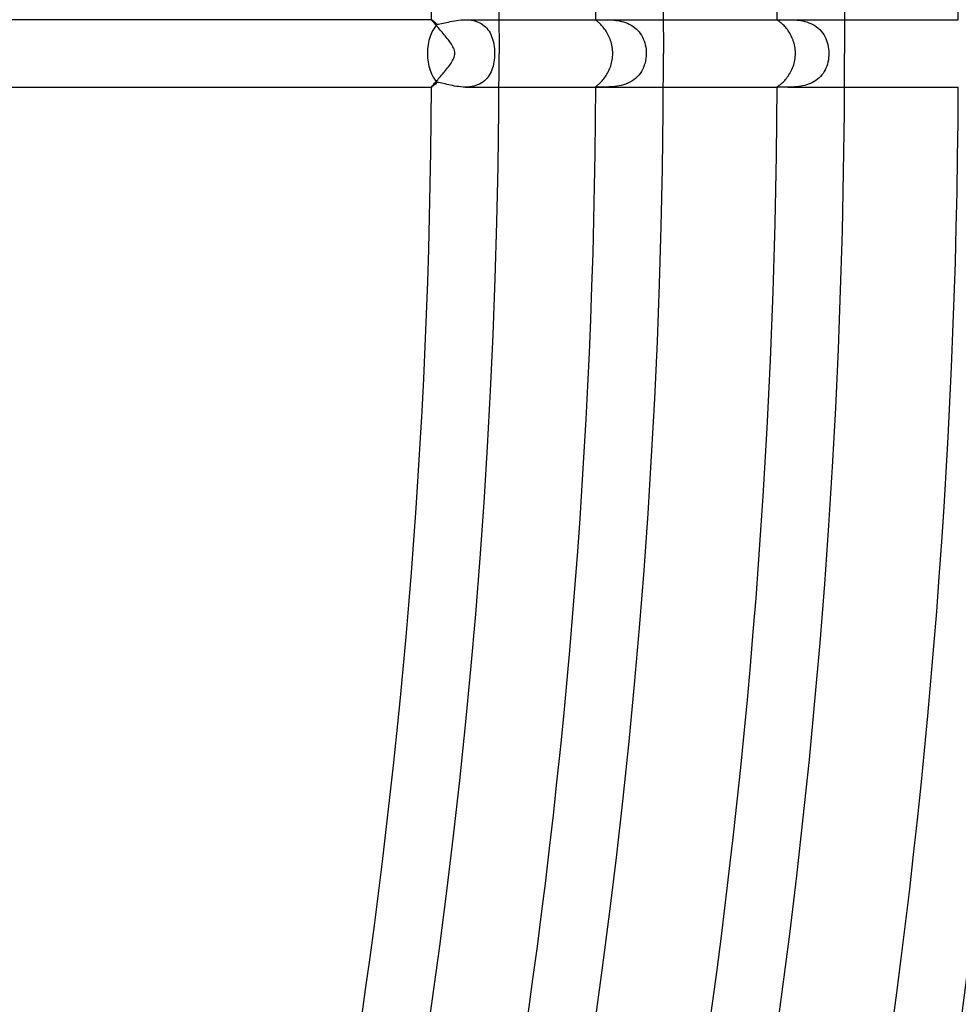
# Model space of a CAD drawing. Header units: millimetres. Extents: x -660 to 660, y -630 to 630.
# Tile 86 of 131: x 372 to 427, y -56 to 2. Entities that reach past the tile are written whole.
import ezdxf

# ---------------------------------------------------------------- set-up
doc = ezdxf.new("R2010")
doc.units = ezdxf.units.MM
doc.layers.add('HIDDEN', color=7, linetype='Continuous')
doc.layers.add('THICK', color=7, linetype='Continuous')

msp = doc.modelspace()

# ---------------------------------------------------------------- linework, layer by layer
at = {"layer": 'HIDDEN'}
for p, q in [((395.9949645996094, 1.997499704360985), (395.9950256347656, 1.998263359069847)), ((395.9950256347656, 1.998263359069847), (395.9952392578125, 1.998888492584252)), ((395.9952392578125, 1.998888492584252), (395.9955749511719, 1.999373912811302)), ((395.9955749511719, 1.999373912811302), (395.9960632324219, 1.999722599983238)), ((395.9960632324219, 1.999722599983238), (395.9966735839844, 1.999931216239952)), ((395.9966735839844, 1.999931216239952), (395.9974365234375, 2.00000071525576)), ((395.9974365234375, 2.00000071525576), (396.0030212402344, 1.998428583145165)), ((396.0030212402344, 1.998428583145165), (396.0117492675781, 1.993711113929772)), ((396.0117492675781, 1.993711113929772), (396.0235900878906, 1.985932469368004)), ((396.0235900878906, 1.985932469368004), (396.0383911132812, 1.975192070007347)), ((396.0383911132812, 1.975192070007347), (396.0561218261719, 1.96158325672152)), ((396.0561218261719, 1.96158325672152), (396.0766906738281, 1.94519925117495)), ((396.0766906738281, 1.94519925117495), (396.0999755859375, 1.926133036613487)), ((396.0999755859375, 1.926133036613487), (396.1259460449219, 1.904479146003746)), ((396.1259460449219, 1.904479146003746), (396.1545104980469, 1.880342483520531)), ((396.1545104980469, 1.880342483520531), (396.1853942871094, 1.853946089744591)), ((396.1853942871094, 1.853946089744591), (396.2184753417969, 1.825441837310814)), ((396.2184753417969, 1.825441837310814), (396.253662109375, 1.79495453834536)), ((396.253662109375, 1.79495453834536), (396.2908325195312, 1.762609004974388)), ((396.2908325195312, 1.762609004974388), (396.3298950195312, 1.728530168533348)), ((396.4900817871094, 1.748357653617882), (396.5805053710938, 1.764926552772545)), ((396.5805053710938, 1.764926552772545), (396.6766052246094, 1.785036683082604)), ((396.6766052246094, 1.785036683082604), (396.7780151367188, 1.80786752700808)), ((396.7780151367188, 1.80786752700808), (396.8843383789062, 1.832602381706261)), ((396.8843383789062, 1.832602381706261), (396.9952392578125, 1.858424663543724)), ((396.9952392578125, 1.858424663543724), (397.1102905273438, 1.884503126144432)), ((397.1102905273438, 1.884503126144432), (397.2291564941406, 1.909930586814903)), ((397.2291564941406, 1.909930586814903), (397.3514404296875, 1.933830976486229)), ((397.3514404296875, 1.933830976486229), (397.4767456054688, 1.955336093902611)), ((397.4767456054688, 1.955336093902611), (397.6047668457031, 1.973577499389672)), ((397.6047668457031, 1.973577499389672), (397.7350463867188, 1.987686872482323)), ((397.7350463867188, 1.987686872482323), (397.8667907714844, 1.99677133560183)), ((397.8667907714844, 1.99677133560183), (397.9986267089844, 2.000002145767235)), ((397.9986267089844, 2.000002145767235), (398.1239013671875, 1.996999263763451)), ((398.0000305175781, 2.000000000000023), (399.9949951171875, 2.000000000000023)), ((398.1239013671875, 1.996999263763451), (398.2484741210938, 1.987454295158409)), ((398.2484741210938, 1.987454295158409), (398.3719482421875, 1.970771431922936)), ((398.3719482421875, 1.970771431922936), (398.4926147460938, 1.94665873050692)), ((398.4926147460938, 1.94665873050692), (398.6089782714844, 1.915097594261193)), ((398.6089782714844, 1.915097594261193), (398.7209167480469, 1.875949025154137)), ((398.7209167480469, 1.875949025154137), (398.8281860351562, 1.829074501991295)), ((398.8281860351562, 1.829074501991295), (398.9304504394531, 1.774417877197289)), ((398.9304504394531, 1.774417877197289), (399.0263671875, 1.712714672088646)), ((405.7450561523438, 2.000000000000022), (409.7451171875, 2.000000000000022)), ((405.7451477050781, 1.981620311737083), (405.7488098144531, 1.988616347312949)), ((405.7488098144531, 1.988616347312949), (405.7599487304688, 1.993499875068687)), ((405.7599487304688, 1.993499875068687), (405.7788696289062, 1.996666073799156)), ((405.7788696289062, 1.996666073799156), (405.8057556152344, 1.998510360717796)), ((405.8057556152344, 1.998510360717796), (405.8408813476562, 1.999427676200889)), ((405.8408813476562, 1.999427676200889), (405.8844909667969, 1.999813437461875)), ((405.8844909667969, 1.999813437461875), (405.9363403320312, 2.000064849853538)), ((405.9363403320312, 2.000064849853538), (405.9958190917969, 2.000267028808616)), ((406.1367492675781, 2.000177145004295), (406.2178039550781, 1.99971139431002)), ((406.2178039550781, 1.99971139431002), (406.3055725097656, 1.998849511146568)), ((406.3055725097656, 1.998849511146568), (406.3990478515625, 1.997340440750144)), ((406.3990478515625, 1.997340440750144), (406.4970092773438, 1.99465346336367)), ((406.4970092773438, 1.99465346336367), (406.5989685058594, 1.990276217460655)), ((406.5989685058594, 1.990276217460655), (406.7044372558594, 1.983696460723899)), ((406.7044372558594, 1.983696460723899), (406.8129272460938, 1.974401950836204)), ((406.8129272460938, 1.974401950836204), (406.9238891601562, 1.96188020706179)), ((406.9238891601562, 1.96188020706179), (407.0369873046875, 1.945551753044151)), ((407.0369873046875, 1.945551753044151), (407.1517944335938, 1.924731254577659)), ((407.1517944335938, 1.924731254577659), (407.2678833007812, 1.898719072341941)), ((407.2678833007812, 1.898719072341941), (407.3848266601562, 1.866885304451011)), ((407.3848266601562, 1.866885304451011), (407.5011901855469, 1.828788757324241)), ((407.5011901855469, 1.828788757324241), (407.6152648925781, 1.784376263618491)), ((407.6152648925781, 1.784376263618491), (407.7266235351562, 1.733255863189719)), ((416.4952087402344, 2.000000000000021), (416.5410461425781, 2.000000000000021)), ((416.4952392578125, 1.992702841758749), (416.4964904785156, 1.995385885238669)), ((416.4964904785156, 1.995385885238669), (416.5003051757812, 1.997348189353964)), ((416.5003051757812, 1.997348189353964), (416.5066528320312, 1.998690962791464)), ((416.5066528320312, 1.998690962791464), (416.5155639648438, 1.999515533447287)), ((416.5155639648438, 1.999515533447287), (416.5270385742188, 1.99992322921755)), ((416.5270385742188, 1.99992322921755), (416.5410766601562, 2.000015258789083)), ((416.5410766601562, 2.000015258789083), (416.5792541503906, 1.999641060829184)), ((416.5792541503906, 1.999641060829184), (416.6286010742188, 1.999042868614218)), ((416.6286010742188, 1.999042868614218), (416.6888122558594, 1.9984612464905)), ((416.6888122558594, 1.9984612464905), (416.7597351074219, 1.998103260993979)), ((416.7597351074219, 1.998103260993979), (416.8410949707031, 1.998175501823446)), ((416.8410949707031, 1.998175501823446), (416.9324645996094, 1.99884331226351)), ((416.9324645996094, 1.99884331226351), (417.0316467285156, 1.999730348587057)), ((417.0316467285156, 1.999730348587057), (417.1376342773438, 2.00017285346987)), ((417.1372375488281, 2.000000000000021), (420.4952392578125, 2.00000000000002)), ((417.1376342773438, 2.00017285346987), (417.2364501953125, 1.99966847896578)), ((417.2364501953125, 1.99966847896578), (417.3393859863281, 1.997848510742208)), ((417.3393859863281, 1.997848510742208), (417.4458923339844, 1.994258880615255)), ((417.4458923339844, 1.994258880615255), (417.5557556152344, 1.98837447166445)), ((417.5557556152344, 1.98837447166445), (417.6690673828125, 1.979470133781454)), ((417.6690673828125, 1.979470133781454), (417.7853393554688, 1.966806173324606)), ((417.7853393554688, 1.966806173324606), (417.9042053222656, 1.949643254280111)), ((417.9042053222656, 1.949643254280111), (418.0251159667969, 1.927252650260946)), ((418.0251159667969, 1.927252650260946), (418.1464538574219, 1.899112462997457)), ((418.1464538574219, 1.899112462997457), (418.2672424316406, 1.864628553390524)), ((418.2672424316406, 1.864628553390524), (418.3870544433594, 1.823140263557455)), ((418.3870544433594, 1.823140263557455), (418.5053405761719, 1.774005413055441)), ((418.5053405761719, 1.774005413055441), (418.6200561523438, 1.71735978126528)), ((396.3298034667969, 1.728784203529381), (396.4063415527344, 1.736204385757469)), ((396.4063415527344, 1.736204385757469), (396.4900817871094, 1.748357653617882)), ((399.0263671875, 1.712714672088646), (399.1156616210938, 1.644358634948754)), ((399.1156616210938, 1.644358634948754), (399.1984558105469, 1.569586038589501)), ((399.1984558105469, 1.569586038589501), (399.2748413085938, 1.488633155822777)), ((399.2748413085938, 1.488633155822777), (399.3447265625, 1.401936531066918)), ((399.3447265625, 1.401936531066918), (399.4081115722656, 1.310062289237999)), ((399.4081115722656, 1.310062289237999), (399.4651794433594, 1.213324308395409)), ((399.4651794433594, 1.213324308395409), (399.51611328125, 1.112034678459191)), ((407.7266235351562, 1.733255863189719), (407.8348999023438, 1.675031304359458)), ((407.8348999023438, 1.675031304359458), (407.9397277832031, 1.609306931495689)), ((407.9397277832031, 1.609306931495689), (408.0399169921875, 1.536285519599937)), ((408.0399169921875, 1.536285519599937), (408.134033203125, 1.456829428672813)), ((408.134033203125, 1.456829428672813), (408.2218627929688, 1.371034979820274)), ((408.2218627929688, 1.371034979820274), (408.3033752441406, 1.278986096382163)), ((408.3033752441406, 1.278986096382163), (408.3782653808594, 1.180960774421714)), ((408.3782653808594, 1.180960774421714), (408.4459533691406, 1.077996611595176)), ((418.6200561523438, 1.71735978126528), (418.7301330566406, 1.653281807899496)), ((418.7301330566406, 1.653281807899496), (418.8352355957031, 1.581547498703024)), ((418.8352355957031, 1.581547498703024), (418.93505859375, 1.501960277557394)), ((418.93505859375, 1.501960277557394), (419.0282897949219, 1.41533124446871)), ((419.0282897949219, 1.41533124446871), (419.1143188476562, 1.322283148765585)), ((419.1143188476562, 1.322283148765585), (419.1931457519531, 1.223029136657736)), ((419.1931457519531, 1.223029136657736), (419.2647094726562, 1.117781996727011)), ((399.51611328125, 1.112034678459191), (399.5611572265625, 1.006505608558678)), ((399.5611572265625, 1.006505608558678), (399.6005859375, 0.8968204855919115)), ((399.6005859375, 0.8968204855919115), (399.6349487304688, 0.7819684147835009)), ((399.6349487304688, 0.7819684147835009), (399.6642456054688, 0.6619914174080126)), ((399.6642456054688, 0.6619914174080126), (399.6884155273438, 0.5371327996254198)), ((408.4459533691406, 1.077996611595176), (408.5064086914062, 0.9705091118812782)), ((408.5064086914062, 0.9705091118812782), (408.5596618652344, 0.8588202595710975)), ((408.5596618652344, 0.8588202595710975), (408.6058349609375, 0.7432518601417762)), ((408.6058349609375, 0.7432518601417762), (408.6449279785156, 0.624260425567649)), ((408.6449279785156, 0.624260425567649), (408.6768188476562, 0.5027704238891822)), ((419.2647094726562, 1.117781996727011), (419.3288269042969, 1.00714933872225)), ((419.3288269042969, 1.00714933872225), (419.3851928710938, 0.8920575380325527)), ((419.3851928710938, 0.8920575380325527), (419.4338989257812, 0.7728865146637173)), ((419.4338989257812, 0.7728865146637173), (419.4750671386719, 0.6500093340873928)), ((419.4750671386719, 0.6500093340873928), (419.5087280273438, 0.5237988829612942)), ((399.6884155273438, 0.5371327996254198), (399.7073669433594, 0.4076359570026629)), ((399.7073669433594, 0.4076359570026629), (399.7210693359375, 0.2737442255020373)), ((399.7210693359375, 0.2737442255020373), (399.7294006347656, 0.1368108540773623)), ((399.7294006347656, 0.1368108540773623), (399.7322387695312, 2.103883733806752e-07)), ((399.7322387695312, 2.103883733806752e-07), (399.7299194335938, -0.1278515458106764)), ((408.6768188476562, 0.5027704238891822), (408.7015686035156, 0.3792230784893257)), ((408.7015686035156, 0.3792230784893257), (408.7192077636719, 0.2539947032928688)), ((408.7192077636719, 0.2539947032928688), (408.7297668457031, 0.1274615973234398)), ((408.7297668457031, 0.1274615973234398), (408.7332458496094, -2.363606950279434e-09)), ((419.5087280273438, 0.5237988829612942), (419.5349731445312, 0.3948961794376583)), ((419.5349731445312, 0.3948961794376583), (419.5537109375, 0.2643296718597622)), ((419.5537109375, 0.2643296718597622), (419.5649108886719, 0.1325542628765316)), ((419.5649108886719, 0.1325542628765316), (419.5686340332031, -2.458022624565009e-07)), ((399.693359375, -0.506647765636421), (399.671142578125, -0.6293157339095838)), ((399.7105102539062, -0.3814494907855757), (399.693359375, -0.506647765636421)), ((399.72265625, -0.2550649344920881), (399.7105102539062, -0.3814494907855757)), ((399.7299194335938, -0.1278515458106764), (399.72265625, -0.2550649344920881)), ((408.6595458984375, -0.5722842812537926), (408.6193237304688, -0.7049704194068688)), ((408.6913452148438, -0.4349450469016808), (408.6595458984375, -0.5722842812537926)), ((408.7144165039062, -0.2934454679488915), (408.6913452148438, -0.4349450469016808)), ((408.7284851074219, -0.1482784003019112), (408.7144165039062, -0.2934454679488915)), ((408.7332458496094, -2.363606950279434e-09), (408.7284851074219, -0.1482784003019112)), ((419.5105895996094, -0.5160216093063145), (419.4786682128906, -0.6380150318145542)), ((419.5357360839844, -0.3903908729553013), (419.5105895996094, -0.5160216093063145)), ((419.5539245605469, -0.2614210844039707), (419.5357360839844, -0.3903908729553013)), ((419.5649108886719, -0.130746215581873), (419.5539245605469, -0.2614210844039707)), ((419.5686340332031, -2.458022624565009e-07), (419.5649108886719, -0.130746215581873)), ((399.5278930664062, -1.086099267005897), (399.4775695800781, -1.190164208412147)), ((399.5722351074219, -0.9776499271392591), (399.5278930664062, -1.086099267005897)), ((399.6107788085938, -0.8651484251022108), (399.5722351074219, -0.9776499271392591)), ((399.6436767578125, -0.7489264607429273), (399.6107788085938, -0.8651484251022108)), ((399.671142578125, -0.6293157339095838), (399.6436767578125, -0.7489264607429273)), ((408.4489135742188, -1.073104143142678), (408.3750610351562, -1.185495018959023)), ((408.5141906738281, -0.9553229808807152), (408.4489135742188, -1.073104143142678)), ((408.5709228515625, -0.8325584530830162), (408.5141906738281, -0.9553229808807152)), ((408.6193237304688, -0.7049704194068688), (408.5709228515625, -0.8325584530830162)), ((419.2854919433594, -1.083849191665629), (419.2210083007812, -1.183986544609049)), ((419.3433837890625, -0.9791918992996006), (419.2854919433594, -1.083849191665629)), ((419.3949279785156, -0.8698981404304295), (419.3433837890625, -0.9791918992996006)), ((419.4400634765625, -0.7560731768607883), (419.3949279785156, -0.8698981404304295)), ((419.4786682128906, -0.6380150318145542), (419.4400634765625, -0.7560731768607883)), ((396.3298950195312, -1.728527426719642), (396.2755737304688, -1.775911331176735)), ((396.41455078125, -1.737148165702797), (396.3299255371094, -1.728534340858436)), ((396.5047912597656, -1.750901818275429), (396.41455078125, -1.737148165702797)), ((396.5997619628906, -1.768792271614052), (396.5047912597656, -1.750901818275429)), ((399.03857421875, -1.704039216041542), (398.9423217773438, -1.767372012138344)), ((399.128662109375, -1.633396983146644), (399.03857421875, -1.704039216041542)), ((399.2120666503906, -1.556095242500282), (399.128662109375, -1.633396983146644)), ((399.2884521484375, -1.47280132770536), (399.2120666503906, -1.556095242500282)), ((399.3580322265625, -1.383835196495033), (399.2884521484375, -1.47280132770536)), ((399.4209899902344, -1.289516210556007), (399.3580322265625, -1.383835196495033)), ((399.4775695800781, -1.190164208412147), (399.4209899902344, -1.289516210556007)), ((407.7637634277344, -1.714279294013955), (407.6392517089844, -1.774054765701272)), ((407.8831176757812, -1.646009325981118), (407.7637634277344, -1.714279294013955)), ((407.9959716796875, -1.569650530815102), (407.8831176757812, -1.646009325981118)), ((408.10205078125, -1.485147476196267), (407.9959716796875, -1.569650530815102)), ((408.2011108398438, -1.39244472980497), (408.10205078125, -1.485147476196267)), ((408.29248046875, -1.292088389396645), (408.2011108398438, -1.39244472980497)), ((408.3750610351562, -1.185495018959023), (408.29248046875, -1.292088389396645)), ((418.5916442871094, -1.732290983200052), (418.4809265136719, -1.784860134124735)), ((418.6979064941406, -1.673125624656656), (418.5916442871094, -1.732290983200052)), ((418.7994995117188, -1.607214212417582), (418.6979064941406, -1.673125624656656)), ((418.8962097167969, -1.534406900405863), (418.7994995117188, -1.607214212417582)), ((418.9874877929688, -1.454869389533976), (418.8962097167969, -1.534406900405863)), ((419.0720825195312, -1.369744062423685), (418.9874877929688, -1.454869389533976)), ((419.14990234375, -1.279367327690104), (419.0720825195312, -1.369744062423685)), ((419.2210083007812, -1.183986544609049), (419.14990234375, -1.279367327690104)), ((395.9950256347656, -1.998265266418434), (395.9949645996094, -1.997499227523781)), ((395.9952392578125, -1.998891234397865), (395.9950256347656, -1.998265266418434)), ((395.9955749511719, -1.999376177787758), (395.9952392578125, -1.998891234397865)), ((395.9960632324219, -1.999724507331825), (395.9955749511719, -1.999376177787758)), ((395.9966735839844, -1.999932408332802), (395.9960632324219, -1.999724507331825)), ((395.9974365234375, -2.000001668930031), (395.9966735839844, -1.999932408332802)), ((396.0060729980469, -1.996952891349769), (395.9974365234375, -2.000001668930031)), ((396.020751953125, -1.987874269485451), (396.0060729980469, -1.996952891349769)), ((396.04150390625, -1.972867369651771), (396.020751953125, -1.987874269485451)), ((396.0680847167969, -1.952112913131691), (396.04150390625, -1.972867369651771)), ((396.1000671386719, -1.92607498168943), (396.0680847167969, -1.952112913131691)), ((396.1370544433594, -1.895117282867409), (396.1000671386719, -1.92607498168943)), ((396.1788635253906, -1.859549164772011), (396.1370544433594, -1.895117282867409)), ((396.2251281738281, -1.819704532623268), (396.1788635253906, -1.859549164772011)), ((396.2755737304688, -1.775911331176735), (396.2251281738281, -1.819704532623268)), ((396.6986083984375, -1.789816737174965), (396.5997619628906, -1.768792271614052)), ((396.8004760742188, -1.812972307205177), (396.6986083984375, -1.789816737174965)), ((396.9053039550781, -1.837465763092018), (396.8004760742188, -1.812972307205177)), ((397.014404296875, -1.862842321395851), (396.9053039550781, -1.837465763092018)), ((397.1275024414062, -1.888299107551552), (397.014404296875, -1.862842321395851)), ((397.2442321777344, -1.913019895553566), (397.1275024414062, -1.888299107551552)), ((397.3642578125, -1.936188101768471), (397.2442321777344, -1.913019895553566)), ((397.4872741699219, -1.956986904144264), (397.3642578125, -1.936188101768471)), ((397.612548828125, -1.974555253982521), (397.4872741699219, -1.956986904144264)), ((397.7395324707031, -1.988088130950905), (397.612548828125, -1.974555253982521)), ((397.8677978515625, -1.996823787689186), (397.7395324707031, -1.988088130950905)), ((397.9969787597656, -1.999999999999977), (397.8677978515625, -1.996823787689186)), ((398.1254272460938, -1.996916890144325), (397.9969787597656, -1.999999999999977)), ((397.9999980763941, -1.999999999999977), (399.9952583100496, -1.999999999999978)), ((398.2522277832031, -1.987051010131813), (398.1254272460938, -1.996916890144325)), ((398.3766784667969, -1.969979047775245), (398.2522277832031, -1.987051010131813)), ((398.4984436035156, -1.945281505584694), (398.3766784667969, -1.969979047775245)), ((398.6171875, -1.912539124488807), (398.4984436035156, -1.945281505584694)), ((398.7315673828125, -1.871719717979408), (398.6171875, -1.912539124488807)), ((398.8399658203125, -1.823297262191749), (398.7315673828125, -1.871719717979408)), ((398.9423217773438, -1.767372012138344), (398.8399658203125, -1.823297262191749)), ((405.7506103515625, -1.989887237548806), (405.7451782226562, -1.981701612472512)), ((405.7452613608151, -1.999999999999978), (409.7452817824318, -1.999999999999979)), ((405.7671813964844, -1.994982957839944), (405.7506103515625, -1.989887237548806)), ((405.7952880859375, -1.997843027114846), (405.7671813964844, -1.994982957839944)), ((405.8350830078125, -1.99934387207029), (405.7952880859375, -1.997843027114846)), ((405.8859558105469, -2.000098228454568), (405.8350830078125, -1.99934387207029)), ((405.9476013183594, -2.000322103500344), (405.8859558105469, -2.000098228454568)), ((406.0196533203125, -2.000216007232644), (405.9476013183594, -2.000322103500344)), ((406.1018371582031, -1.999980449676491), (406.0196533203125, -2.000216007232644)), ((406.1934204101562, -1.999752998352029), (406.1018371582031, -1.999980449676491)), ((406.2923278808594, -1.999129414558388), (406.1934204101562, -1.999752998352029)), ((406.3975524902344, -1.997504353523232), (406.2923278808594, -1.999129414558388)), ((406.5082397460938, -1.99428057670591), (406.3975524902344, -1.997504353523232)), ((406.6236572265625, -1.988860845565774), (406.5082397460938, -1.99428057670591)), ((406.742919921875, -1.980645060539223), (406.6236572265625, -1.988860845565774)), ((406.8658447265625, -1.968852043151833), (406.742919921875, -1.980645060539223)), ((406.9920654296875, -1.952536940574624), (406.8658447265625, -1.968852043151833)), ((407.1209411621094, -1.930770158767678), (406.9920654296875, -1.952536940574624)), ((407.2518310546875, -1.902627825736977), (407.1209411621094, -1.930770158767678)), ((407.3826599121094, -1.86752915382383), (407.2518310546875, -1.902627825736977)), ((407.5119934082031, -1.824908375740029), (407.3826599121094, -1.86752915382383)), ((407.6392517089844, -1.774054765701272), (407.5119934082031, -1.824908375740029)), ((416.4964904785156, -1.995357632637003), (416.4952697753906, -1.992740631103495)), ((416.4952936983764, -1.999999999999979), (416.5409032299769, -1.999999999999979)), ((416.5002136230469, -1.997277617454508), (416.4964904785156, -1.995357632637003)), ((416.5064697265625, -1.998601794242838), (416.5002136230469, -1.997277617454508)), ((416.5153198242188, -1.999431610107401), (416.5064697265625, -1.998601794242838)), ((416.5267944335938, -1.999868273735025), (416.5153198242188, -1.999431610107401)), ((416.5408325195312, -2.000029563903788), (416.5267944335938, -1.999868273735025)), ((416.5796508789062, -1.999804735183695), (416.5408325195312, -2.000029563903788)), ((416.6298828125, -1.999119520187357), (416.5796508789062, -1.999804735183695)), ((416.6911926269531, -1.998363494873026), (416.6298828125, -1.999119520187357)), ((416.7633666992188, -1.997926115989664), (416.6911926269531, -1.998363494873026)), ((416.845947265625, -1.998174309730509), (416.7633666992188, -1.997926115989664)), ((416.9368591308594, -1.998977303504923), (416.845947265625, -1.998174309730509)), ((417.0348510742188, -1.999807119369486), (416.9368591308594, -1.998977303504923)), ((417.1390380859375, -2.000136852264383), (417.0348510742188, -1.999807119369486)), ((417.1373858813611, -1.99999999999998), (420.4954249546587, -1.99999999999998)), ((417.2369079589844, -1.999576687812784), (417.1390380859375, -2.000136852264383)), ((417.3384399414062, -1.997815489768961), (417.2369079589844, -1.999576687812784)), ((417.4435424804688, -1.994390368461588), (417.3384399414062, -1.997815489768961)), ((417.5522155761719, -1.988657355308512), (417.4435424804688, -1.994390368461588)), ((417.6640014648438, -1.979961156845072), (417.5522155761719, -1.988657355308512)), ((417.7785339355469, -1.967647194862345), (417.6640014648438, -1.979961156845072)), ((417.8953552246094, -1.95106017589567), (417.7785339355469, -1.967647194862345)), ((418.0137023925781, -1.929595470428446), (417.8953552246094, -1.95106017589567)), ((418.1319580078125, -1.902791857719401), (418.0137023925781, -1.929595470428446)), ((418.2496032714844, -1.870087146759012), (418.1319580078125, -1.902791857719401)), ((418.3662109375, -1.830909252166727), (418.2496032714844, -1.870087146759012)), ((418.4809265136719, -1.784860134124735), (418.3662109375, -1.830909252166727))]:
    msp.add_line(p, q, dxfattribs=at)
for start_param, end_param in [(-2.614487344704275, -1.570796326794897), (-1.570796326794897, -0.5271053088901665)]:
    msp.add_ellipse((396.9135638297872, 2.313893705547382e-14), major_axis=(0, -2), ratio=0.5801311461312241, start_param=start_param, end_param=end_param, dxfattribs=at)
at = {"layer": 'THICK'}
for p, q in [((399.9925537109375, 2.440056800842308), (400, 4.763718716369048e-14)), ((409.7423706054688, 2.499533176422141), (409.75, 4.73157279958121e-14)), ((420.4921875, 2.565109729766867), (420.5, 4.681057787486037e-14)), ((395.9974365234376, 2.000000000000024), (361.9919738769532, 2.000000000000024)), ((395.9978332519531, 1.989344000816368), (395.9949645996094, 1.997499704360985)), ((396.0063171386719, 1.97556543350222), (395.9978332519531, 1.989344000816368)), ((396.0203247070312, 1.956206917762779), (396.0063171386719, 1.97556543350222)), ((396.0397033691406, 1.931433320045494), (396.0203247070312, 1.956206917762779)), ((396.0640563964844, 1.901679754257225), (396.0397033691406, 1.931433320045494)), ((396.093017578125, 1.867207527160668), (396.0640563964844, 1.901679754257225)), ((396.1263732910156, 1.828268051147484), (396.093017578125, 1.867207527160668)), ((396.1637573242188, 1.785112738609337), (396.1263732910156, 1.828268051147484)), ((396.2049560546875, 1.737993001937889), (396.1637573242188, 1.785112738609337)), ((399.9949951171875, 2.000000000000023), (405.7450561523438, 2.000000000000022)), ((405.7474670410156, 1.974288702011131), (405.7451477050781, 1.981620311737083)), ((405.7542114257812, 1.965059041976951), (405.7474670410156, 1.974288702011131)), ((405.7653503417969, 1.953634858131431), (405.7542114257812, 1.965059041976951)), ((405.7807922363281, 1.939722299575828), (405.7653503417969, 1.953634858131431)), ((405.8003845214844, 1.923027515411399), (405.7807922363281, 1.939722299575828)), ((405.8240661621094, 1.903256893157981), (405.8003845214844, 1.923027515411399)), ((405.8515625, 1.880234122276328), (405.8240661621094, 1.903256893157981)), ((405.8824768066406, 1.853853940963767), (405.8515625, 1.880234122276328)), ((405.9165649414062, 1.823899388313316), (405.8824768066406, 1.853853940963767)), ((405.9535827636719, 1.790153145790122), (405.9165649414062, 1.823899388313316)), ((405.9932861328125, 1.752398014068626), (405.9535827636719, 1.790153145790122)), ((409.7451171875, 2.000000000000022), (416.4952087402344, 2.000000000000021)), ((416.4977111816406, 1.987590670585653), (416.4952392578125, 1.992702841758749)), ((416.5050354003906, 1.980619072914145), (416.4977111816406, 1.987590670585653)), ((416.5171508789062, 1.971481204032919), (416.5050354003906, 1.980619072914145)), ((416.533935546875, 1.959848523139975), (416.5171508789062, 1.971481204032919)), ((416.5552062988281, 1.945392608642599), (416.533935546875, 1.959848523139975)), ((416.5809020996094, 1.92778503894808), (416.5552062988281, 1.945392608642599)), ((416.61083984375, 1.906701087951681), (416.5809020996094, 1.92778503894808)), ((416.6445922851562, 1.882008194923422), (416.61083984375, 1.906701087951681)), ((416.6817626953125, 1.853565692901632), (416.6445922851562, 1.882008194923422)), ((416.7220458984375, 1.821153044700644), (416.6817626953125, 1.853565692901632)), ((416.7651977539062, 1.784549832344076), (416.7220458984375, 1.821153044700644)), ((416.8109130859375, 1.74353587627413), (416.7651977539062, 1.784549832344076)), ((420.4952392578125, 2.00000000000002), (427.2453308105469, 2.00000000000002)), ((396.2495727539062, 1.68720090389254), (396.2049560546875, 1.737993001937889)), ((396.2972717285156, 1.633119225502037), (396.2495727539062, 1.68720090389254)), ((396.3477478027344, 1.575968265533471), (396.2972717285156, 1.633119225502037)), ((396.4006652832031, 1.515951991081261), (396.3477478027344, 1.575968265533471)), ((396.4557800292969, 1.453274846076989), (396.4006652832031, 1.515951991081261)), ((396.5128173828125, 1.388141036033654), (396.4557800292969, 1.453274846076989)), ((396.5714111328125, 1.320754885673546), (396.5128173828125, 1.388141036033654)), ((396.63134765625, 1.251310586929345), (396.5714111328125, 1.320754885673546)), ((396.6922912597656, 1.180062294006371), (396.63134765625, 1.251310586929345)), ((396.7532653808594, 1.107956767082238), (396.6922912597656, 1.180062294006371)), ((406.035400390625, 1.710419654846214), (405.9932861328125, 1.752398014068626)), ((406.0792541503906, 1.664462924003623), (406.035400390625, 1.710419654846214)), ((406.1241760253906, 1.614791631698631), (406.0792541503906, 1.664462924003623)), ((406.1698913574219, 1.561397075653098), (406.1241760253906, 1.614791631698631)), ((406.2160339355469, 1.50427031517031), (406.1698913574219, 1.561397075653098)), ((406.2622985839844, 1.443402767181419), (406.2160339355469, 1.50427031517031)), ((406.308349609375, 1.378785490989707), (406.2622985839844, 1.443402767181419)), ((406.3537902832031, 1.310597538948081), (406.308349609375, 1.378785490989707)), ((406.3978576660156, 1.239484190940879), (406.3537902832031, 1.310597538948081)), ((406.4403686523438, 1.165616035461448), (406.3978576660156, 1.239484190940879)), ((416.8587646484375, 1.698037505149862), (416.8109130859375, 1.74353587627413)), ((416.9077758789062, 1.648524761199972), (416.8587646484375, 1.698037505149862)), ((416.9575805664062, 1.595062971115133), (416.9077758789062, 1.648524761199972)), ((417.0077819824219, 1.537661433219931), (416.9575805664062, 1.595062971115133)), ((417.0580749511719, 1.476335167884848), (417.0077819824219, 1.537661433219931)), ((417.1080627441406, 1.411075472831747), (417.0580749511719, 1.476335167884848)), ((417.1573791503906, 1.341969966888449), (417.1080627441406, 1.411075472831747)), ((417.205322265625, 1.26965880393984), (417.1573791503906, 1.341969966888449)), ((417.25146484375, 1.19442903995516), (417.205322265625, 1.26965880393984)), ((417.2955932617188, 1.116425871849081), (417.25146484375, 1.19442903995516)), ((396.8135070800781, 1.03564286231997), (396.7532653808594, 1.107956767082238)), ((396.8726196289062, 0.9633737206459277), (396.8135070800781, 1.03564286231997)), ((396.9301452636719, 0.8914026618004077), (396.8726196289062, 0.9633737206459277)), ((396.9857177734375, 0.8199828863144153), (396.9301452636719, 0.8914026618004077)), ((397.0389099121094, 0.7493675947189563), (396.9857177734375, 0.8199828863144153)), ((397.0893249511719, 0.6798101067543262), (397.0389099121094, 0.7493675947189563)), ((397.136474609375, 0.6115636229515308), (397.0893249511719, 0.6798101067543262)), ((397.1809997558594, 0.5433895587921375), (397.136474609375, 0.6115636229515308)), ((406.4810485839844, 1.089123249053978), (406.4403686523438, 1.165616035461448)), ((406.5196228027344, 1.010136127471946), (406.4810485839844, 1.089123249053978)), ((406.5559387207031, 0.9287845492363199), (406.5196228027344, 1.010136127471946)), ((406.5896911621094, 0.845198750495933), (406.5559387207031, 0.9287845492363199)), ((406.6206665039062, 0.7595059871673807), (406.5896911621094, 0.845198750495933)), ((406.6487426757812, 0.671547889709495), (406.6206665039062, 0.7595059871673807)), ((406.6737365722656, 0.5812823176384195), (406.6487426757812, 0.671547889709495)), ((417.3374633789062, 1.035794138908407), (417.2955932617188, 1.116425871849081)), ((417.3768310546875, 0.9526789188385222), (417.3374633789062, 1.035794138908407)), ((417.4134216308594, 0.867225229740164), (417.3768310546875, 0.9526789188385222)), ((417.4469909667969, 0.7795780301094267), (417.4134216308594, 0.867225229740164)), ((417.4774169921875, 0.6896173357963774), (417.4469909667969, 0.7795780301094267)), ((417.5045166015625, 0.5971884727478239), (417.4774169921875, 0.6896173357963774)), ((417.5281066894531, 0.5024555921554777), (417.5045166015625, 0.5971884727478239)), ((397.2242431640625, 0.4720758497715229), (397.1809997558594, 0.5433895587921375)), ((397.2648010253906, 0.397993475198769), (397.2242431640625, 0.4720758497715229)), ((397.3011474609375, 0.321676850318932), (397.2648010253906, 0.397993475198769)), ((397.331787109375, 0.2436604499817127), (397.3011474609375, 0.321676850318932)), ((397.3552856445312, 0.1642467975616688), (397.331787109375, 0.2436604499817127)), ((397.3702697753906, 0.0829331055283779), (397.3552856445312, 0.1642467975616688)), ((397.37548828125, 2.353548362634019e-14), (397.3702697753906, 0.0829331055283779)), ((397.3713073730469, -0.07438540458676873), (397.37548828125, 2.353548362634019e-14)), ((406.6954956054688, 0.4888659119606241), (406.6737365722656, 0.5812823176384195)), ((406.7137451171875, 0.3944551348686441), (406.6954956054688, 0.4888659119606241)), ((406.7283020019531, 0.2982066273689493), (406.7137451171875, 0.3944551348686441)), ((406.7389526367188, 0.2002768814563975), (406.7283020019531, 0.2982066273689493)), ((406.7455139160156, 0.1008224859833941), (406.7389526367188, 0.2002768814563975)), ((406.7477416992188, 2.21653728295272e-14), (406.7455139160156, 0.1008224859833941)), ((406.7456970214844, -0.09621027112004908), (406.7477416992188, 2.21653728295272e-14)), ((417.5479125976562, 0.4055835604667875), (417.5281066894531, 0.5024555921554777)), ((417.563720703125, 0.3067371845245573), (417.5479125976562, 0.4055835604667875)), ((417.5753173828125, 0.2060812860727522), (417.563720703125, 0.3067371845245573)), ((417.5824584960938, 0.103780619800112), (417.5753173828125, 0.2060812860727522)), ((417.5848693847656, 2.10050221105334e-14), (417.5824584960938, 0.103780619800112)), ((417.5826416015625, -0.09981201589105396), (417.5848693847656, 2.10050221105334e-14)), ((397.1138000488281, -0.6453655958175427), (397.1625671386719, -0.5726195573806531)), ((397.1625671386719, -0.5726195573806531), (397.20751953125, -0.5005628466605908)), ((397.20751953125, -0.5005628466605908), (397.2481689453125, -0.4293679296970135)), ((397.2481689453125, -0.4293679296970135), (397.283935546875, -0.3592070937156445)), ((397.283935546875, -0.3592070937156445), (397.3143310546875, -0.2902037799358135)), ((397.3143310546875, -0.2902037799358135), (397.3395690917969, -0.2202708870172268)), ((397.3395690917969, -0.2202708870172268), (397.3589782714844, -0.1482780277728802)), ((397.3589782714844, -0.1482780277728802), (397.3713073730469, -0.07438540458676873)), ((406.6524047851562, -0.6593192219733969), (406.6771850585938, -0.5679706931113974)), ((406.6771850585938, -0.5679706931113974), (406.6983947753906, -0.4754026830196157)), ((406.6983947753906, -0.4754026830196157), (406.7159423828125, -0.381779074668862)), ((406.7159423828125, -0.381779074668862), (406.729736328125, -0.2872633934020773)), ((406.729736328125, -0.2872633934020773), (406.7396850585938, -0.1920192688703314)), ((406.7396850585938, -0.1920192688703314), (406.7456970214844, -0.09621027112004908)), ((417.5068664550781, -0.5887498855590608), (417.5303344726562, -0.4928940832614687)), ((417.5303344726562, -0.4928940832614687), (417.5497436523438, -0.3958977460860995)), ((417.5497436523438, -0.3958977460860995), (417.5649719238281, -0.2979355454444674)), ((417.5649719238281, -0.2979355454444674), (417.5759887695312, -0.1991820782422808)), ((417.5759887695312, -0.1991820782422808), (417.5826416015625, -0.09981201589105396)), ((396.650390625, -1.229115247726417), (396.7109680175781, -1.158282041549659)), ((396.7109680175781, -1.158282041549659), (396.7715148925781, -1.086243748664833)), ((396.7715148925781, -1.086243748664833), (396.8318176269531, -1.013334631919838)), ((396.8318176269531, -1.013334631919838), (396.8915100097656, -0.939796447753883)), ((396.8915100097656, -0.939796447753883), (396.9501037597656, -0.8660165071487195)), ((396.9501037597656, -0.8660165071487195), (397.0070495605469, -0.7922364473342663)), ((397.0070495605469, -0.7922364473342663), (397.0617980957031, -0.7186287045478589)), ((397.0617980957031, -0.7186287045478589), (397.1138000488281, -0.6453655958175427)), ((406.3976745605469, -1.239915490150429), (406.4410705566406, -1.164480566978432)), ((406.4410705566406, -1.164480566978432), (406.4825439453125, -1.08627641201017)), ((406.4825439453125, -1.08627641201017), (406.5218505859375, -1.005486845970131)), ((406.5218505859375, -1.005486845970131), (406.5586853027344, -0.9222539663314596)), ((406.5586853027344, -0.9222539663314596), (406.5928955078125, -0.8367202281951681)), ((406.5928955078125, -0.8367202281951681), (406.6242065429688, -0.7490279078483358)), ((406.6242065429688, -0.7490279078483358), (406.6524047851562, -0.6593192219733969)), ((417.2471923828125, -1.201764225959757), (417.292724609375, -1.121873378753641)), ((417.292724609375, -1.121873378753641), (417.3358459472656, -1.039161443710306)), ((417.3358459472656, -1.039161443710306), (417.3763427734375, -0.953783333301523)), ((417.3763427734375, -0.953783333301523), (417.4139099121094, -0.8658934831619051)), ((417.4139099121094, -0.8658934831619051), (417.4483642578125, -0.7756463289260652)), ((417.4483642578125, -0.7756463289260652), (417.4794311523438, -0.6831964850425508)), ((417.4794311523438, -0.6831964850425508), (417.5068664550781, -0.5887498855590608)), ((396.171630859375, -1.77610361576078), (396.2144775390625, -1.72714030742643)), ((396.2144775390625, -1.72714030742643), (396.2607727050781, -1.674483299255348)), ((396.2607727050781, -1.674483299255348), (396.3102111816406, -1.618412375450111)), ((396.3102111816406, -1.618412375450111), (396.3624267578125, -1.559207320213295)), ((396.3624267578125, -1.559207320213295), (396.4169921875, -1.497277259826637)), ((396.4169921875, -1.497277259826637), (396.4734497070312, -1.433079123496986)), ((396.4734497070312, -1.433079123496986), (396.5314331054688, -1.366848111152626)), ((396.5314331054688, -1.366848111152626), (396.590576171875, -1.29881668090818)), ((396.590576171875, -1.29881668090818), (396.650390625, -1.229115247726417)), ((405.9904479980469, -1.755143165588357), (406.0319519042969, -1.71393823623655)), ((406.0319519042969, -1.71393823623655), (406.0753784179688, -1.668622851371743)), ((406.0753784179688, -1.668622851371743), (406.1204833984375, -1.619035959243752)), ((406.1204833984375, -1.619035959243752), (406.1668701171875, -1.565057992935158)), ((406.1668701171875, -1.565057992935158), (406.2137451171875, -1.50720679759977)), ((406.2137451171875, -1.50720679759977), (406.2605895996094, -1.445726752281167)), ((406.2605895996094, -1.445726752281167), (406.3070373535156, -1.380644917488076)), ((406.3070373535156, -1.380644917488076), (406.3528442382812, -1.312027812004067)), ((406.3528442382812, -1.312027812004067), (406.3976745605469, -1.239915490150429)), ((416.7578430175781, -1.790920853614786), (416.8026733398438, -1.751120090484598)), ((416.8026733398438, -1.751120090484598), (416.8495178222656, -1.707049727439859)), ((416.8495178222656, -1.707049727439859), (416.8981323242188, -1.658553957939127)), ((416.8981323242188, -1.658553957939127), (416.9481506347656, -1.605476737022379)), ((416.9481506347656, -1.605476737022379), (416.9991760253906, -1.547795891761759)), ((416.9991760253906, -1.547795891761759), (417.0502624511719, -1.486133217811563)), ((417.0502624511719, -1.486133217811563), (417.1009216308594, -1.420627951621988)), ((417.1009216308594, -1.420627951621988), (417.15087890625, -1.351357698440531)), ((417.15087890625, -1.351357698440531), (417.1997375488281, -1.278381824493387)), ((417.1997375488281, -1.278381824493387), (417.2471923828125, -1.201764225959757)), ((361.9919738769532, -1.999999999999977), (395.9974365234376, -1.999999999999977)), ((395.9949645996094, -1.997499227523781), (395.9980163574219, -1.988992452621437)), ((395.9980163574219, -1.988992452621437), (396.0069885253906, -1.974550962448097)), ((396.0069885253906, -1.974550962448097), (396.0216979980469, -1.954415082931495)), ((396.0216979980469, -1.954415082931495), (396.0418395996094, -1.928783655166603)), ((396.0418395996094, -1.928783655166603), (396.0672302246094, -1.89785552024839)), ((396.0672302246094, -1.89785552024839), (396.0975952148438, -1.861829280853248)), ((396.0975952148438, -1.861829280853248), (396.132568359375, -1.821093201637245)), ((396.132568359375, -1.821093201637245), (396.171630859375, -1.77610361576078)), ((399.9952583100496, -1.999999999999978), (405.7452613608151, -1.999999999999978)), ((405.7451782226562, -1.981701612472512), (405.7474365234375, -1.974374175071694)), ((405.7474365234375, -1.974374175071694), (405.7541198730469, -1.96517229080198)), ((405.7541198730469, -1.96517229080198), (405.7650756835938, -1.95386469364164)), ((405.7650756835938, -1.95386469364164), (405.7802429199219, -1.940178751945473)), ((405.7802429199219, -1.940178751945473), (405.7994689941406, -1.923815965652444)), ((405.7994689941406, -1.923815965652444), (405.8226318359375, -1.904480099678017)), ((405.8226318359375, -1.904480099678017), (405.8496398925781, -1.88187527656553)), ((405.8496398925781, -1.88187527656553), (405.8803405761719, -1.855705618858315)), ((405.8803405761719, -1.855705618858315), (405.9143371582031, -1.825866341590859)), ((405.9143371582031, -1.825866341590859), (405.9511413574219, -1.792398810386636)), ((405.9511413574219, -1.792398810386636), (405.9904479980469, -1.755143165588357)), ((409.7452817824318, -1.999999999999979), (416.4952936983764, -1.999999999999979)), ((416.4952697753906, -1.992740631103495), (416.4976501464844, -1.987749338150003)), ((416.4976501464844, -1.987749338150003), (416.5047302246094, -1.980939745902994)), ((416.5047302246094, -1.980939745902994), (416.5163879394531, -1.972038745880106)), ((416.5163879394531, -1.972038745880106), (416.5325317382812, -1.960773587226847)), ((416.5325317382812, -1.960773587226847), (416.5530395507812, -1.946859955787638)), ((416.5530395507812, -1.946859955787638), (416.5777282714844, -1.929981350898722)), ((416.5777282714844, -1.929981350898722), (416.6065063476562, -1.909815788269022)), ((416.6065063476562, -1.909815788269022), (416.6391906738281, -1.886041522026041)), ((416.6391906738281, -1.886041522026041), (416.6756286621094, -1.858336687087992)), ((416.6756286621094, -1.858336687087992), (416.7153930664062, -1.826608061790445)), ((416.7153930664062, -1.826608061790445), (416.7578430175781, -1.790920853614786)), ((420.4954249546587, -1.99999999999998), (427.2454500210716, -1.99999999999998))]:
    msp.add_line(p, q, dxfattribs=at)
for centre, radius, start, end in [((0, 1.175622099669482e-14), 502.5, 0.2280372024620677, 35.77193238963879), ((0, 1.291959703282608e-14), 491.75, 0.2330219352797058, 35.76694765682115), ((0, 1.408297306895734e-14), 481, 0.2382358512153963, 35.76173374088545), ((0, 1.52463491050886e-14), 470.25, 0.2436789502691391, 35.75629064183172), ((0, 1.757310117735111e-14), 448.75, 0.2548516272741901, 35.74517526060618), ((0, 1.873647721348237e-14), 438, 0.2616125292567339, 35.73841435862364), ((0, 1.989985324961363e-14), 427.25, 0.2680296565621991, 35.73193993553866), ((0, 2.106322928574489e-14), 416.5, 0.2741030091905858, 35.72586658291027), ((0, 2.222660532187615e-14), 405.75, 0.279832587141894, 35.72019430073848), ((0, 2.314506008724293e-14), 396, 0.2889999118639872, 35.71096968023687), ((0, 2.449212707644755e-15), 592.5, 179.9999801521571, 0), ((0, 3.612588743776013e-15), 581.75, 179.9999801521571, 0), ((0, 4.775964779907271e-15), 571, 179.9999801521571, 0), ((0, 5.93934081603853e-15), 560.25, 179.9999801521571, 0), ((0, 7.102716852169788e-15), 549.5, 179.9999801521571, 0), ((0, 8.266092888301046e-15), 538.75, 179.9999801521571, 0), ((0, 9.429468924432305e-15), 528, 179.9999801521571, 0), ((0, 1.059284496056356e-14), 517.25, 179.9999801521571, 0), ((0, 1.175622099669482e-14), 506.5, 179.9999801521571, 0), ((0, 1.291959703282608e-14), 495.75, 179.9999801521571, 0), ((0, 1.408297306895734e-14), 485, 179.9999801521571, 0), ((0, 1.52463491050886e-14), 474.25, 179.9999801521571, 0), ((0, 1.640972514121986e-14), 463.5, 179.9999801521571, 0), ((0, 1.757310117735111e-14), 452.75, 179.9999801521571, 0), ((0, 1.873647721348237e-14), 442, 179.9999801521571, 0), ((0, 1.989985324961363e-14), 431.25, 179.9999801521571, 0), ((0, 2.106322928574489e-14), 420.5, 179.9999801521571, 0), ((0, 2.222660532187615e-14), 409.75, 179.9999801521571, 0), ((0, 2.314506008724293e-14), 400, 179.9999801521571, 0), ((0, 2.314506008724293e-14), 396, 324.2890303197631, 359.711000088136), ((0, 2.222660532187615e-14), 405.75, 324.2798056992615, 359.7201674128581), ((0, 2.106322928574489e-14), 416.5, 324.2741334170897, 359.7258969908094), ((0, 1.989985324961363e-14), 427.25, 324.2680600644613, 359.7319703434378), ((0, 1.873647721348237e-14), 438, 324.2615856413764, 359.7383874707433), ((0, 1.757310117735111e-14), 448.75, 324.2548247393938, 359.7451483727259), ((0, 1.640972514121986e-14), 459.5, 324.2493816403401, 359.7505914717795), ((0, 1.52463491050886e-14), 470.25, 324.2437093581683, 359.7563210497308), ((0, 1.408297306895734e-14), 481, 324.2382662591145, 359.7617641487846), ((0, 1.291959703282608e-14), 491.75, 324.2330523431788, 359.7669780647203), ((0, 1.175622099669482e-14), 502.5, 324.2280676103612, 359.7719627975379), ((0, 1.059284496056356e-14), 513.25, 324.2232547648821, 359.7767183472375), ((0, 9.429468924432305e-15), 524, 324.2186711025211, 359.7813020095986)]:
    msp.add_arc(centre, radius, start, end, dxfattribs=at)

doc.saveas('drawing.dxf')
